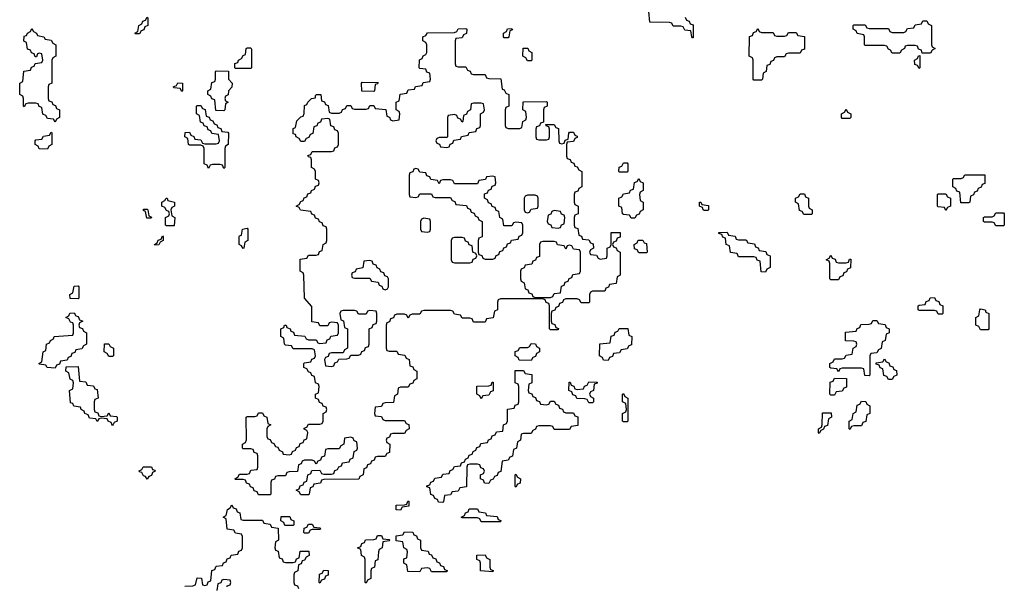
# Model space of a CAD drawing. Header units: inches. Extents: x 2777885 to 2884230, y 684484 to 829189.
# Tile 62 of 239: x 2860006 to 2865134, y 731430 to 734380. Entities that reach past the tile are written whole.
import ezdxf

# ---------------------------------------------------------------- set-up
doc = ezdxf.new("R2010")
doc.units = ezdxf.units.IN
doc.header["$MEASUREMENT"] = 0
doc.layers.add('C8763', color=7, linetype='Continuous')

msp = doc.modelspace()

# ---------------------------------------------------------------- linework, layer by layer
at = {"layer": 'C8763', "color": 6}
for points in [[(2860610, 734306), (2860606, 734310), (2860622, 734318), (2860626, 734350), (2860642, 734358), (2860647.3, 734372.7), (2860662, 734378), (2860670, 734394), (2860674, 734390), (2860674, 734350), (2860658, 734342), (2860652.7, 734327.3), (2860638, 734322), (2860630, 734306)], [(2860190, 733846), (2860182, 733862), (2860150, 733866), (2860142, 733882), (2860127.3, 733887.3), (2860122, 733922), (2860107.3, 733927.3), (2860102, 733942), (2860090, 733946), (2860050, 733946), (2860038, 733942), (2860030, 733926), (2860026, 733930), (2860026, 733970), (2860022, 733982), (2860006, 733990), (2860006, 734050), (2860022, 734058), (2860027.3, 734112.7), (2860062, 734118), (2860067.3, 734132.7), (2860082, 734138), (2860087.3, 734152.7), (2860122, 734158), (2860126, 734170), (2860122, 734202), (2860110, 734206), (2860098, 734202), (2860092.7, 734187.3), (2860087.3, 734187.3), (2860082, 734202), (2860067.3, 734207.3), (2860062, 734222), (2860047.3, 734227.3), (2860042, 734262), (2860028.4, 734268.4), (2860030, 734294), (2860042, 734298), (2860046, 734310), (2860062, 734318), (2860070, 734334), (2860078, 734318), (2860094, 734310), (2860098, 734298), (2860131.3, 734291.3), (2860138, 734278), (2860170, 734274), (2860178, 734258), (2860194, 734250), (2860194, 734190), (2860178, 734182), (2860174, 734170), (2860174, 734050), (2860158, 734042), (2860154, 734030), (2860154, 733970), (2860158, 733958), (2860172.7, 733952.7), (2860178, 733938), (2860192.7, 733932.7), (2860198, 733918), (2860214, 733910), (2860214, 733870), (2860198, 733862)], [(2862290, 734134), (2862330, 734134), (2862338, 734118), (2862352.7, 734112.7), (2862358, 734098), (2862370, 734094), (2862430, 734094), (2862438, 734078), (2862450, 734074), (2862512.7, 734072.7), (2862518, 734018), (2862530, 734014), (2862538, 733998), (2862554, 733990), (2862554, 733930), (2862538, 733922), (2862534, 733910), (2862534, 733830), (2862538, 733818), (2862550, 733814), (2862610, 733814), (2862622, 733818), (2862626, 733850), (2862642, 733858), (2862646, 733870), (2862642, 733902), (2862626, 733910), (2862627.3, 733952.7), (2862750, 733954), (2862754, 733950), (2862754, 733930), (2862738, 733922), (2862734, 733910), (2862734, 733846), (2862718, 733842), (2862712.7, 733827.3), (2862698, 733822), (2862694, 733810), (2862694, 733770), (2862698, 733758), (2862710, 733754), (2862750, 733754), (2862762, 733758), (2862766, 733770), (2862766, 733810), (2862762, 733822), (2862747.3, 733827.3), (2862746, 733834), (2862790, 733834), (2862798, 733818), (2862812.7, 733812.7), (2862814, 733750), (2862818, 733738), (2862830, 733734), (2862842, 733738), (2862847.3, 733752.7), (2862862, 733758), (2862866, 733790), (2862870, 733794), (2862890, 733794), (2862898, 733778), (2862910, 733774), (2862910, 733766), (2862898, 733762), (2862890, 733746), (2862858, 733742), (2862854, 733730), (2862854, 733670), (2862858, 733658), (2862872.7, 733652.7), (2862878, 733638), (2862892.7, 733632.7), (2862898, 733618), (2862910, 733614), (2862918, 733598), (2862934, 733590), (2862934, 733510), (2862918, 733502), (2862912.7, 733487.3), (2862898, 733482), (2862894, 733470), (2862894, 733430), (2862898, 733418), (2862914, 733410), (2862914, 733370), (2862898, 733362), (2862894, 733350), (2862894, 733310), (2862898, 733298), (2862912.7, 733292.7), (2862918, 733258), (2862932.7, 733252.7), (2862938, 733238), (2862970, 733234), (2862978, 733218), (2862992.7, 733212.7), (2862994, 733190), (2862978, 733182), (2862974, 733170), (2862978, 733158), (2863010, 733154), (2863018, 733138), (2863030, 733134), (2863062, 733138), (2863066, 733150), (2863066, 733190), (2863082, 733198), (2863086, 733210), (2863087.3, 733272.7), (2863132.7, 733272.7), (2863132.7, 733247.3), (2863118, 733242), (2863112.7, 733227.3), (2863098, 733222), (2863094, 733210), (2863098, 733198), (2863112.7, 733192.7), (2863118, 733178), (2863134, 733170), (2863134, 733050), (2863118, 733042), (2863112.7, 733007.3), (2863078, 733002), (2863072.7, 732987.3), (2863058, 732982), (2863052.7, 732967.3), (2862990, 732966), (2862978, 732962), (2862974, 732950), (2862974, 732910), (2862970, 732906), (2862930, 732906), (2862922, 732922), (2862910, 732926), (2862850, 732926), (2862838, 732922), (2862832.7, 732907.3), (2862818, 732902), (2862812.7, 732887.3), (2862798, 732882), (2862792.7, 732867.3), (2862778, 732862), (2862774, 732850), (2862774, 732810), (2862778, 732798), (2862792.7, 732792.7), (2862798, 732778), (2862812.7, 732772.7), (2862810, 732766), (2862770, 732766), (2862766, 732770), (2862766, 732890), (2862762, 732902), (2862747.3, 732907.3), (2862742, 732922), (2862730, 732926), (2862510, 732926), (2862498, 732922), (2862494, 732910), (2862494, 732870), (2862478, 732862), (2862472.7, 732827.3), (2862438, 732822), (2862430, 732806), (2862370, 732806), (2862362, 732822), (2862350, 732826), (2862310, 732826), (2862302, 732842), (2862270, 732846), (2862262, 732862), (2862250, 732866), (2862110, 732866), (2862098, 732862), (2862090, 732846), (2862050, 732846), (2862038, 732842), (2862030, 732826), (2862022, 732842), (2862010, 732846), (2861970, 732846), (2861958, 732842), (2861952.7, 732827.3), (2861938, 732822), (2861932.7, 732807.3), (2861918, 732802), (2861914, 732790), (2861914, 732670), (2861918, 732658), (2861930, 732654), (2861970, 732654), (2861978, 732638), (2862012.7, 732632.7), (2862018, 732618), (2862034, 732610), (2862038, 732578), (2862052.7, 732572.7), (2862058, 732558), (2862074, 732550), (2862074, 732510), (2862058, 732502), (2862052.7, 732487.3), (2862038, 732482), (2862030, 732466), (2861990, 732466), (2861978, 732462), (2861974, 732430), (2861958, 732422), (2861952.7, 732387.3), (2861910, 732386), (2861898, 732382), (2861890, 732366), (2861858, 732362), (2861854, 732330), (2861858, 732318), (2861890, 732314), (2861898, 732298), (2861910, 732294), (2862010, 732294), (2862018, 732278), (2862032.7, 732272.7), (2862034, 732250), (2862018, 732242), (2862010, 732226), (2861950, 732226), (2861938, 732222), (2861932.7, 732207.3), (2861918, 732202), (2861914, 732190), (2861918, 732178), (2861934, 732170), (2861932.7, 732127.3), (2861918, 732122), (2861910, 732106), (2861870, 732106), (2861858, 732102), (2861852.7, 732087.3), (2861838, 732082), (2861832.7, 732067.3), (2861818, 732062), (2861812.7, 732047.3), (2861798, 732042), (2861794, 732010), (2861778, 732002), (2861772.7, 731987.3), (2861590, 731986), (2861578, 731982), (2861572.7, 731967.3), (2861538, 731962), (2861532.7, 731947.3), (2861518, 731942), (2861514, 731910), (2861510, 731906), (2861470, 731906), (2861462, 731922), (2861446, 731930), (2861462, 731938), (2861467.3, 731952.7), (2861482, 731958), (2861487.3, 731972.7), (2861502, 731978), (2861506, 732010), (2861522, 732018), (2861527.3, 732032.7), (2861570, 732034), (2861578, 732018), (2861590, 732014), (2861630, 732014), (2861642, 732018), (2861647.3, 732032.7), (2861662, 732038), (2861667.3, 732052.7), (2861682, 732058), (2861687.3, 732072.7), (2861722, 732078), (2861727.3, 732092.7), (2861742, 732098), (2861747.3, 732132.7), (2861762, 732138), (2861766, 732150), (2861762, 732182), (2861747.3, 732187.3), (2861742, 732202), (2861730, 732206), (2861698, 732202), (2861694, 732170), (2861678, 732162), (2861670, 732146), (2861610, 732146), (2861598, 732142), (2861592.7, 732107.3), (2861578, 732102), (2861572.7, 732087.3), (2861558, 732082), (2861550, 732066), (2861542, 732082), (2861530, 732086), (2861490, 732086), (2861478, 732082), (2861472.7, 732067.3), (2861458, 732062), (2861452.7, 732027.3), (2861410, 732026), (2861398, 732022), (2861390, 732006), (2861350, 732006), (2861338, 732002), (2861332.7, 731987.3), (2861318, 731982), (2861314, 731970), (2861314, 731910), (2861310, 731906), (2861250, 731906), (2861242, 731922), (2861227.3, 731927.3), (2861222, 731942), (2861207.3, 731947.3), (2861202, 731962), (2861187.3, 731967.3), (2861182, 731982), (2861170, 731986), (2861130, 731986), (2861126, 731990), (2861142, 731998), (2861150, 732014), (2861190, 732014), (2861202, 732018), (2861210, 732034), (2861242, 732038), (2861246, 732050), (2861246, 732110), (2861242, 732122), (2861227.3, 732127.3), (2861222, 732142), (2861210, 732146), (2861170, 732146), (2861166, 732150), (2861166, 732170), (2861182, 732178), (2861187.3, 732192.7), (2861186, 732310), (2861190, 732314), (2861230, 732314), (2861242, 732318), (2861250, 732334), (2861270, 732334), (2861278, 732318), (2861294, 732310), (2861298, 732278), (2861314, 732270), (2861298, 732262), (2861294, 732250), (2861294, 732210), (2861298, 732198), (2861310, 732194), (2861318, 732178), (2861330, 732174), (2861338, 732158), (2861350, 732154), (2861358, 732138), (2861374, 732130), (2861378, 732118), (2861410, 732114), (2861422, 732118), (2861427.3, 732132.7), (2861442, 732138), (2861447.3, 732152.7), (2861462, 732158), (2861467.3, 732172.7), (2861482, 732178), (2861487.3, 732192.7), (2861502, 732198), (2861506, 732230), (2861502, 732242), (2861487.3, 732247.3), (2861487.3, 732252.7), (2861502, 732258), (2861510, 732274), (2861570, 732274), (2861582, 732278), (2861586, 732290), (2861586, 732330), (2861602, 732338), (2861606, 732350), (2861602, 732362), (2861587.3, 732367.3), (2861582, 732382), (2861567.3, 732387.3), (2861562, 732402), (2861546, 732410), (2861546, 732430), (2861562, 732438), (2861566, 732470), (2861562, 732482), (2861546, 732490), (2861542, 732522), (2861527.3, 732527.3), (2861522, 732542), (2861510, 732546), (2861502, 732562), (2861486, 732570), (2861486, 732590), (2861490, 732594), (2861522, 732598), (2861527.3, 732612.7), (2861542, 732618), (2861546, 732630), (2861542, 732662), (2861530, 732666), (2861430, 732666), (2861422, 732682), (2861390, 732686), (2861386, 732690), (2861382, 732722), (2861366, 732730), (2861366, 732770), (2861382, 732778), (2861386, 732790), (2861394, 732790), (2861398, 732778), (2861414, 732770), (2861418, 732758), (2861432.7, 732752.7), (2861438, 732738), (2861491.6, 732731.6), (2861498, 732718), (2861510, 732714), (2861550, 732714), (2861558, 732698), (2861570, 732694), (2861602, 732698), (2861607.3, 732712.7), (2861622, 732718), (2861627.3, 732732.7), (2861662, 732738), (2861666, 732750), (2861666, 732790), (2861662, 732802), (2861630, 732806), (2861618, 732802), (2861610, 732786), (2861570, 732786), (2861562, 732802), (2861527.3, 732807.3), (2861527.3, 732887.3), (2861489.2, 732930), (2861486, 733050), (2861482, 733062), (2861466, 733070), (2861467.3, 733132.7), (2861502, 733138), (2861510, 733154), (2861550, 733154), (2861562, 733158), (2861567.3, 733172.7), (2861582, 733178), (2861586, 733210), (2861602, 733218), (2861606, 733230), (2861606, 733290), (2861602, 733302), (2861587.3, 733307.3), (2861582, 733322), (2861567.3, 733327.3), (2861562, 733342), (2861547.3, 733347.3), (2861542, 733362), (2861527.3, 733367.3), (2861522, 733382), (2861468.4, 733388.4), (2861462, 733402), (2861446, 733410), (2861462, 733418), (2861470, 733434), (2861482, 733438), (2861487.3, 733452.7), (2861502, 733458), (2861507.3, 733472.7), (2861522, 733478), (2861526, 733490), (2861542, 733498), (2861547.3, 733512.7), (2861562, 733518), (2861566, 733530), (2861562, 733542), (2861546, 733550), (2861546, 733590), (2861542, 733602), (2861526, 733610), (2861526, 733650), (2861522, 733662), (2861510, 733666), (2861507.3, 733672.7), (2861522, 733678), (2861530, 733694), (2861630, 733694), (2861642, 733698), (2861647.3, 733712.7), (2861662, 733718), (2861666, 733730), (2861666, 733790), (2861662, 733802), (2861647.3, 733807.3), (2861642, 733822), (2861627.3, 733827.3), (2861622, 733862), (2861610, 733866), (2861578, 733862), (2861572.7, 733847.3), (2861558, 733842), (2861552.7, 733827.3), (2861538, 733822), (2861532.7, 733787.3), (2861518, 733782), (2861512.7, 733767.3), (2861498, 733762), (2861490, 733746), (2861470, 733746), (2861462, 733762), (2861446, 733770), (2861442, 733782), (2861430, 733786), (2861430, 733814), (2861442, 733818), (2861450, 733854), (2861470, 733874), (2861482, 733878), (2861488, 733892), (2861490, 733934), (2861502, 733938), (2861506, 733950), (2861526, 733970), (2861546, 733974), (2861546, 733986), (2861551.3, 733991.3), (2861574, 733990), (2861578, 733958), (2861592.7, 733952.7), (2861598, 733938), (2861612.7, 733932.7), (2861618, 733898), (2861630, 733894), (2861670, 733894), (2861682, 733898), (2861687.3, 733912.7), (2861702, 733918), (2861710, 733934), (2861730, 733934), (2861738, 733918), (2861750, 733914), (2861810, 733914), (2861822, 733918), (2861830, 733934), (2861850, 733934), (2861858, 733918), (2861912.7, 733912.7), (2861918, 733878), (2861932.7, 733872.7), (2861938, 733858), (2861950, 733854), (2861982, 733858), (2861986, 733890), (2861982, 733902), (2861966, 733910), (2861966, 733950), (2861982, 733958), (2861987.3, 733992.7), (2862022, 733998), (2862030, 734014), (2862062, 734018), (2862067.3, 734032.7), (2862102, 734038), (2862107.3, 734052.7), (2862142, 734058), (2862146, 734070), (2862142, 734102), (2862127.3, 734107.3), (2862122, 734122), (2862090, 734126), (2862086, 734130), (2862088.4, 734171.6), (2862102, 734178), (2862107.3, 734192.7), (2862122, 734198), (2862126, 734210), (2862126, 734250), (2862122, 734262), (2862106, 734270), (2862106, 734290), (2862122, 734298), (2862130, 734311.3), (2862270, 734314), (2862282, 734318), (2862290, 734332), (2862330, 734334), (2862334, 734330), (2862332.7, 734307.3), (2862318, 734302), (2862310, 734286), (2862278, 734282), (2862274, 734270), (2862274, 734150), (2862278, 734138)], [(2862530, 734286), (2862526, 734290), (2862526, 734310), (2862542, 734318), (2862547.3, 734332.7), (2862570, 734334), (2862572.7, 734327.3), (2862558, 734322), (2862554, 734290), (2862550, 734286)], [(2863870, 734314), (2863930, 734314), (2863938, 734298), (2863950, 734294), (2863990, 734294), (2864002, 734298), (2864010, 734314), (2864050, 734314), (2864058, 734298), (2864092.7, 734292.7), (2864092.7, 734227.3), (2864078, 734222), (2864070, 734206), (2864010, 734206), (2863998, 734202), (2863990, 734186), (2863950, 734186), (2863938, 734182), (2863932.7, 734167.3), (2863918, 734162), (2863912.7, 734147.3), (2863898, 734142), (2863894, 734110), (2863878, 734102), (2863874, 734070), (2863870, 734066), (2863830, 734066), (2863826, 734070), (2863826, 734170), (2863822, 734182), (2863806, 734190), (2863807.3, 734292.7), (2863822, 734298), (2863827.3, 734312.7), (2863842, 734318), (2863850, 734334), (2863858, 734318)], [(2864706, 734206), (2864702, 734222), (2864687.3, 734227.3), (2864682, 734242), (2864670, 734246), (2864630, 734246), (2864618, 734242), (2864614, 734230), (2864598, 734222), (2864590, 734206), (2864550, 734206), (2864542, 734222), (2864530, 734226), (2864522, 734242), (2864510, 734246), (2864410, 734246), (2864406, 734250), (2864406, 734290), (2864402, 734302), (2864367.3, 734307.3), (2864362, 734322), (2864346, 734330), (2864346, 734350), (2864350, 734354), (2864410, 734354), (2864418, 734338), (2864430, 734334), (2864530, 734334), (2864538, 734318), (2864550, 734314), (2864610, 734314), (2864622, 734318), (2864630, 734334), (2864662, 734338), (2864670, 734354), (2864702, 734358), (2864710, 734374), (2864730, 734374), (2864738, 734358), (2864754, 734350), (2864754, 734250), (2864758, 734238), (2864774, 734230), (2864758, 734222), (2864750, 734206)], [(2861130, 734126), (2861126, 734130), (2861127.3, 734152.7), (2861142, 734158), (2861146, 734170), (2861162, 734178), (2861170, 734194), (2861182, 734198), (2861186, 734230), (2861190, 734234), (2861210, 734234), (2861212.7, 734227.3), (2861214, 734130), (2861210, 734126)], [(2862650, 734166), (2862642, 734182), (2862626, 734190), (2862628.4, 734231.6), (2862651.6, 734231.6), (2862658, 734218), (2862674, 734210), (2862674, 734170), (2862670, 734166)], [(2864690, 734126), (2864682, 734142), (2864667.3, 734147.3), (2864666, 734170), (2864682, 734178), (2864687.3, 734192.7), (2864694, 734194), (2864694, 734130)], [(2861070, 733906), (2861027.3, 733907.3), (2861022, 733962), (2861007.3, 733967.3), (2861002, 733982), (2860986, 733990), (2860986, 734010), (2861002, 734018), (2861007.3, 734052.7), (2861022, 734058), (2861026, 734070), (2861026, 734110), (2861030, 734114), (2861092.7, 734112.7), (2861094, 734070), (2861112, 734050), (2861111.6, 734028.4), (2861094, 734010), (2861091.6, 733988.4), (2861078, 733982), (2861074, 733970), (2861078, 733958), (2861092, 733950), (2861078, 733942), (2861074, 733910)], [(2860850, 734006), (2860842, 734022), (2860810, 734026), (2860806, 734030), (2860822, 734038), (2860830, 734052), (2860854, 734050), (2860854, 734010)], [(2861850, 734006), (2861787.3, 734007.3), (2861786, 734050), (2861790, 734054), (2861872.7, 734052.7), (2861870, 734046), (2861858, 734042), (2861854, 734010)], [(2861070, 733606), (2861062, 733622), (2861050, 733626), (2861010, 733626), (2860998, 733622), (2860990, 733606), (2860982, 733622), (2860966, 733630), (2860966, 733710), (2860962, 733722), (2860950, 733726), (2860890, 733726), (2860886, 733730), (2860882, 733762), (2860866, 733770), (2860867.3, 733792.7), (2860890, 733794), (2860898, 733778), (2860912.7, 733772.7), (2860918, 733758), (2860950, 733754), (2860958, 733738), (2860970, 733734), (2861030, 733734), (2861042, 733738), (2861046, 733750), (2861042, 733782), (2861007.3, 733787.3), (2861002, 733802), (2860987.3, 733807.3), (2860982, 733822), (2860967.3, 733827.3), (2860962, 733842), (2860947.3, 733847.3), (2860942, 733882), (2860926, 733890), (2860926, 733930), (2860930, 733934), (2860950, 733934), (2860958, 733918), (2860972.7, 733912.7), (2860978, 733878), (2860992.7, 733872.7), (2860998, 733858), (2861012.7, 733852.7), (2861018, 733838), (2861032.7, 733832.7), (2861038, 733818), (2861052.7, 733812.7), (2861058, 733798), (2861090, 733794), (2861094, 733790), (2861092, 733730), (2861078, 733722), (2861074, 733710), (2861074, 733610)], [(2862410, 733946), (2862370, 733946), (2862358, 733942), (2862354, 733910), (2862338, 733902), (2862332.7, 733887.3), (2862318, 733882), (2862314, 733850), (2862310, 733846), (2862302, 733862), (2862287.3, 733867.3), (2862282, 733882), (2862270, 733886), (2862238, 733882), (2862234, 733870), (2862234, 733770), (2862230, 733766), (2862190, 733766), (2862178, 733762), (2862174, 733750), (2862178, 733738), (2862192.7, 733732.7), (2862198, 733718), (2862230, 733714), (2862242, 733718), (2862247.3, 733732.7), (2862262, 733738), (2862267.3, 733752.7), (2862302, 733758), (2862307.3, 733772.7), (2862342, 733778), (2862347.3, 733792.7), (2862382, 733798), (2862387.3, 733812.7), (2862402, 733818), (2862406, 733830), (2862406, 733890), (2862422, 733898), (2862426, 733910), (2862422, 733942)], [(2864290, 733866), (2864286, 733870), (2864286, 733890), (2864302, 733898), (2864310, 733914), (2864318, 733898), (2864334, 733890), (2864334, 733870), (2864330, 733866)], [(2860150, 733706), (2860107.3, 733707.3), (2860102, 733722), (2860086, 733730), (2860086, 733750), (2860090, 733754), (2860122, 733758), (2860130, 733774), (2860162, 733778), (2860170, 733794), (2860174, 733790), (2860174, 733730), (2860158, 733722)], [(2863130, 733586), (2863126, 733590), (2863127.3, 733612.7), (2863142, 733618), (2863150, 733634), (2863170, 733634), (2863174, 733630), (2863174, 733590), (2863170, 733586)], [(2862070, 733606), (2862058, 733602), (2862052.7, 733587.3), (2862038, 733582), (2862034, 733570), (2862034, 733470), (2862038, 733458), (2862070, 733454), (2862082, 733458), (2862090, 733474), (2862150, 733474), (2862158, 733458), (2862170, 733454), (2862250, 733454), (2862258, 733438), (2862272.7, 733432.7), (2862278, 733418), (2862332.7, 733412.7), (2862338, 733398), (2862352.7, 733392.7), (2862358, 733378), (2862372.7, 733372.7), (2862378, 733358), (2862392.7, 733352.7), (2862398, 733338), (2862414, 733330), (2862414, 733250), (2862398, 733242), (2862394, 733230), (2862394, 733170), (2862398, 733158), (2862412.7, 733152.7), (2862418, 733138), (2862430, 733134), (2862470, 733134), (2862482, 733138), (2862487.3, 733152.7), (2862502, 733158), (2862507.3, 733172.7), (2862522, 733178), (2862527.3, 733192.7), (2862542, 733198), (2862547.3, 733212.7), (2862562, 733218), (2862567.3, 733232.7), (2862602, 733238), (2862607.3, 733252.7), (2862622, 733258), (2862626, 733270), (2862626, 733310), (2862622, 733322), (2862590, 733326), (2862578, 733322), (2862570, 733306), (2862527.3, 733307.3), (2862522, 733342), (2862506, 733350), (2862502, 733382), (2862487.3, 733387.3), (2862482, 733402), (2862467.3, 733407.3), (2862462, 733422), (2862447.3, 733427.3), (2862442, 733442), (2862426, 733450), (2862427.3, 733472.7), (2862442, 733478), (2862447.3, 733492.7), (2862462, 733498), (2862467.3, 733512.7), (2862482, 733518), (2862486, 733530), (2862482, 733562), (2862470, 733566), (2862438, 733562), (2862432.7, 733547.3), (2862398, 733542), (2862390, 733526), (2862270, 733526), (2862262, 733542), (2862250, 733546), (2862210, 733546), (2862198, 733542), (2862190, 733526), (2862182, 733542), (2862147.3, 733547.3), (2862142, 733562), (2862127.3, 733567.3), (2862122, 733582), (2862090, 733586), (2862082, 733602)], [(2864950, 733426), (2864907.3, 733427.3), (2864902, 733482), (2864887.3, 733487.3), (2864882, 733502), (2864866, 733510), (2864866, 733550), (2864870, 733554), (2864910, 733554), (2864922, 733558), (2864926, 733570), (2864932.7, 733572.7), (2865032.7, 733572.7), (2865032.7, 733527.3), (2865018, 733522), (2865012.7, 733507.3), (2864998, 733502), (2864992.7, 733487.3), (2864978, 733482), (2864972.7, 733467.3), (2864958, 733462), (2864954, 733430)], [(2863190, 733346), (2863182, 733362), (2863150, 733366), (2863146, 733370), (2863142, 733402), (2863126, 733410), (2863126, 733450), (2863142, 733458), (2863150, 733474), (2863182, 733478), (2863187.3, 733492.7), (2863202, 733498), (2863207.3, 733532.7), (2863222, 733538), (2863230, 733554), (2863238, 733538), (2863254, 733530), (2863254, 733490), (2863238, 733482), (2863234, 733470), (2863238, 733438), (2863254, 733430), (2863254, 733390), (2863238, 733382), (2863232.7, 733367.3), (2863218, 733362), (2863210, 733346)], [(2862690, 733466), (2862650, 733466), (2862638, 733462), (2862634, 733450), (2862634, 733390), (2862638, 733378), (2862650, 733374), (2862662, 733378), (2862670, 733394), (2862702, 733398), (2862706, 733410), (2862706, 733450), (2862702, 733462)], [(2864090, 733366), (2864082, 733382), (2864067.3, 733387.3), (2864062, 733422), (2864046, 733430), (2864046, 733450), (2864062, 733458), (2864070, 733474), (2864092.7, 733472.7), (2864098, 733458), (2864114, 733450), (2864114, 733410), (2864118, 733398), (2864134, 733390), (2864134, 733370), (2864130, 733366)], [(2864830, 733386), (2864822, 733402), (2864790, 733406), (2864786, 733410), (2864786, 733470), (2864790, 733474), (2864830, 733474), (2864838, 733458), (2864854, 733450), (2864854, 733410), (2864838, 733402)], [(2860770, 733306), (2860766, 733310), (2860766, 733350), (2860782, 733358), (2860786, 733370), (2860782, 733382), (2860770, 733386), (2860762, 733402), (2860746, 733410), (2860746, 733430), (2860762, 733438), (2860768.7, 733451.3), (2860774, 733450), (2860778, 733438), (2860812, 733430), (2860811.6, 733408.4), (2860798, 733402), (2860794, 733390), (2860798, 733358), (2860814, 733350), (2860810, 733306)], [(2863570, 733386), (2863566, 733390), (2863562, 733402), (2863546, 733410), (2863546, 733430), (2863554, 733430), (2863558, 733418), (2863592.7, 733412.7), (2863594, 733390), (2863590, 733386)], [(2860690, 733346), (2860667.3, 733347.3), (2860662, 733382), (2860650, 733386), (2860650, 733394), (2860670, 733394), (2860674, 733390), (2860678, 733358), (2860692.7, 733352.7)], [(2862790, 733386), (2862778, 733382), (2862772.7, 733367.3), (2862758, 733362), (2862754, 733330), (2862758, 733318), (2862772.7, 733312.7), (2862778, 733298), (2862810, 733294), (2862822, 733298), (2862827.3, 733312.7), (2862842, 733318), (2862846, 733350), (2862842, 733362), (2862827.3, 733367.3), (2862822, 733382)], [(2865090, 733306), (2865082, 733322), (2865070, 733326), (2865030, 733326), (2865026, 733330), (2865026, 733350), (2865030, 733354), (2865070, 733354), (2865082, 733358), (2865090, 733374), (2865130, 733374), (2865134, 733370), (2865134, 733310), (2865130, 733306)], [(2862110, 733346), (2862098, 733342), (2862094, 733330), (2862094, 733290), (2862098, 733278), (2862130, 733274), (2862142, 733278), (2862146, 733290), (2862146, 733330), (2862142, 733342)], [(2860710, 733206), (2860708, 733210), (2860722, 733218), (2860727.3, 733232.7), (2860742, 733238), (2860750, 733254), (2860754, 733250), (2860754, 733230), (2860738, 733222), (2860730, 733208)], [(2861170, 733188), (2861162, 733202), (2861148.7, 733210), (2861149.1, 733250.9), (2861150, 733254), (2861162, 733258), (2861166, 733290), (2861190, 733294), (2861194, 733290), (2861194, 733230), (2861178, 733222), (2861174, 733190)], [(2863750, 733234), (2863790, 733234), (2863798, 733218), (2863832.7, 733212.7), (2863838, 733198), (2863852.7, 733192.7), (2863858, 733178), (2863892.7, 733172.7), (2863898, 733158), (2863914, 733150), (2863914, 733090), (2863898, 733082), (2863890, 733066), (2863867.3, 733067.3), (2863862, 733122), (2863847.3, 733127.3), (2863842, 733142), (2863830, 733146), (2863750, 733146), (2863742, 733162), (2863707.3, 733167.3), (2863702, 733202), (2863686, 733210), (2863682, 733242), (2863667.3, 733247.3), (2863662, 733262), (2863647.3, 733267.3), (2863647.3, 733272.7), (2863690, 733274), (2863698, 733258), (2863732.7, 733252.7), (2863738, 733238)], [(2862310, 733246), (2862270, 733246), (2862258, 733242), (2862254, 733230), (2862254, 733130), (2862258, 733118), (2862270, 733114), (2862350, 733114), (2862362, 733118), (2862367.3, 733132.7), (2862382, 733138), (2862386, 733150), (2862382, 733162), (2862366, 733170), (2862362, 733202), (2862347.3, 733207.3), (2862342, 733222), (2862327.3, 733227.3), (2862322, 733242)], [(2862790, 733226), (2862730, 733226), (2862718, 733222), (2862714, 733210), (2862712.7, 733147.3), (2862698, 733142), (2862692.7, 733127.3), (2862678, 733122), (2862672.7, 733107.3), (2862638, 733102), (2862632.7, 733087.3), (2862618, 733082), (2862614, 733070), (2862614, 733030), (2862618, 733018), (2862634, 733010), (2862638, 732978), (2862652.7, 732972.7), (2862658, 732958), (2862672.7, 732952.7), (2862678, 732938), (2862690, 732934), (2862770, 732934), (2862782, 732938), (2862790, 732954), (2862822, 732958), (2862827.3, 732992.7), (2862842, 732998), (2862847.3, 733012.7), (2862862, 733018), (2862867.3, 733032.7), (2862882, 733038), (2862887.3, 733052.7), (2862922, 733058), (2862926, 733070), (2862926, 733170), (2862922, 733182), (2862890, 733186), (2862882, 733202), (2862870, 733206), (2862858, 733202), (2862850, 733186), (2862842, 733202), (2862807.3, 733207.3), (2862802, 733222)], [(2863230, 733166), (2863222, 733182), (2863207.3, 733187.3), (2863206, 733210), (2863222, 733218), (2863227.3, 733232.7), (2863251.6, 733231.6), (2863258, 733218), (2863270, 733214), (2863274, 733170), (2863270, 733166)], [(2864270, 733114), (2864310, 733114), (2864322, 733118), (2864327.3, 733132.7), (2864334, 733134), (2864332.7, 733087.3), (2864318, 733082), (2864312.7, 733067.3), (2864298, 733062), (2864292.7, 733047.3), (2864278, 733042), (2864270, 733026), (2864230, 733026), (2864226, 733030), (2864226, 733110), (2864222, 733122), (2864206, 733130), (2864222, 733138), (2864230, 733154), (2864238, 733138), (2864252.7, 733132.7), (2864258, 733118)], [(2861830, 733126), (2861798, 733122), (2861792.7, 733087.3), (2861758, 733082), (2861752.7, 733067.3), (2861738, 733062), (2861734, 733050), (2861738, 733038), (2861750, 733034), (2861830, 733034), (2861838, 733018), (2861872.7, 733012.7), (2861878, 732998), (2861892.7, 732992.7), (2861898, 732978), (2861910, 732974), (2861922, 732978), (2861926, 732990), (2861926, 733030), (2861922, 733042), (2861907.3, 733047.3), (2861902, 733062), (2861887.3, 733067.3), (2861882, 733082), (2861867.3, 733087.3), (2861862, 733102), (2861847.3, 733107.3), (2861842, 733122)], [(2860310, 732926), (2860268.4, 732928.4), (2860268, 732950), (2860282, 732958), (2860290, 732992), (2860310, 732994), (2860314, 732990), (2860314, 732930)], [(2864790, 732846), (2864782, 732862), (2864770, 732866), (2864690, 732866), (2864686, 732870), (2864686, 732890), (2864690, 732894), (2864722, 732898), (2864727.3, 732912.7), (2864742, 732918), (2864747.3, 732932.7), (2864770, 732934), (2864778, 732918), (2864792.7, 732912.7), (2864798, 732898), (2864814, 732890), (2864814, 732850), (2864810, 732846)], [(2860190, 732566), (2860148.4, 732568.4), (2860142, 732582), (2860110, 732586), (2860106, 732590), (2860122, 732598), (2860128.4, 732651.6), (2860142, 732658), (2860146, 732690), (2860162, 732698), (2860166, 732710), (2860182, 732718), (2860186, 732730), (2860282, 732738), (2860286, 732750), (2860286, 732790), (2860282, 732802), (2860270, 732806), (2860262, 732822), (2860246, 732830), (2860262, 732838), (2860267.3, 732852.7), (2860290, 732854), (2860298, 732838), (2860310, 732834), (2860318, 732818), (2860334, 732810), (2860318, 732802), (2860314, 732790), (2860318, 732778), (2860332.7, 732772.7), (2860338, 732758), (2860354, 732750), (2860354, 732690), (2860338, 732682), (2860330, 732666), (2860298, 732662), (2860292.7, 732647.3), (2860278, 732642), (2860272.7, 732627.3), (2860258, 732622), (2860252.7, 732607.3), (2860218, 732602), (2860212.7, 732587.3), (2860198, 732582)], [(2861830, 732866), (2861818, 732862), (2861810, 732846), (2861770, 732846), (2861762, 732862), (2861750, 732866), (2861690, 732866), (2861678, 732862), (2861674, 732850), (2861678, 732818), (2861692.7, 732812.7), (2861698, 732778), (2861714, 732770), (2861714, 732670), (2861698, 732662), (2861690, 732646), (2861630, 732646), (2861618, 732642), (2861612.7, 732627.3), (2861598, 732622), (2861594, 732610), (2861598, 732578), (2861630, 732574), (2861642, 732578), (2861647.3, 732592.7), (2861662, 732598), (2861667.3, 732612.7), (2861710, 732614), (2861722, 732618), (2861730, 732634), (2861770, 732634), (2861782, 732638), (2861787.3, 732652.7), (2861802, 732658), (2861807.3, 732672.7), (2861822, 732678), (2861826, 732690), (2861826, 732770), (2861842, 732778), (2861847.3, 732792.7), (2861862, 732798), (2861866, 732810), (2861866, 732850), (2861862, 732862)], [(2865010, 732766), (2865002, 732782), (2864986, 732790), (2864986, 732830), (2865002, 732838), (2865006, 732870), (2865010, 732874), (2865034, 732870), (2865038, 732858), (2865054, 732850), (2865054, 732770), (2865050, 732766)], [(2864430, 732526), (2864407.3, 732527.3), (2864402, 732562), (2864390, 732566), (2864290, 732566), (2864278, 732562), (2864270, 732546), (2864262, 732562), (2864230, 732566), (2864226, 732570), (2864226, 732590), (2864242, 732598), (2864250, 732614), (2864290, 732614), (2864302, 732618), (2864310, 732634), (2864342, 732638), (2864346, 732670), (2864362, 732678), (2864366, 732690), (2864362, 732702), (2864350, 732706), (2864307.3, 732707.3), (2864307.3, 732752.7), (2864362, 732758), (2864367.3, 732772.7), (2864382, 732778), (2864387.3, 732792.7), (2864430, 732794), (2864442, 732798), (2864450, 732814), (2864470, 732814), (2864478, 732798), (2864512.7, 732792.7), (2864518, 732778), (2864534, 732770), (2864534, 732750), (2864518, 732742), (2864514, 732710), (2864498, 732702), (2864492.7, 732667.3), (2864478, 732662), (2864470, 732646), (2864438, 732642), (2864434, 732630), (2864434, 732530)], [(2863070, 732606), (2863047.3, 732607.3), (2863042, 732622), (2863026, 732630), (2863027.3, 732692.7), (2863082, 732698), (2863087.3, 732732.7), (2863102, 732738), (2863107.3, 732752.7), (2863122, 732758), (2863127.3, 732772.7), (2863172.7, 732772.7), (2863178, 732738), (2863194, 732730), (2863192.7, 732687.3), (2863178, 732682), (2863170, 732666), (2863138, 732662), (2863130, 732646), (2863098, 732642), (2863092.7, 732627.3), (2863078, 732622)], [(2860470, 732626), (2860462, 732642), (2860446, 732650), (2860448.4, 732691.6), (2860470, 732692), (2860478, 732678), (2860494, 732670), (2860494, 732630), (2860490, 732626)], [(2862670, 732606), (2862607.3, 732607.3), (2862602, 732622), (2862586, 732630), (2862587.3, 732652.7), (2862602, 732658), (2862610, 732674), (2862650, 732674), (2862662, 732678), (2862670, 732694), (2862692.7, 732692.7), (2862698, 732678), (2862714, 732670), (2862714, 732650), (2862698, 732642), (2862692.7, 732627.3), (2862678, 732622)], [(2864530, 732506), (2864522, 732522), (2864507.3, 732527.3), (2864502, 732562), (2864487.3, 732567.3), (2864482, 732582), (2864467.3, 732587.3), (2864467.3, 732592.7), (2864502, 732598), (2864510, 732614), (2864518, 732598), (2864532.7, 732592.7), (2864538, 732578), (2864552.7, 732572.7), (2864558, 732558), (2864572.7, 732552.7), (2864574, 732530), (2864558, 732522), (2864550, 732506)], [(2860430, 732314), (2860462, 732318), (2860470, 732334), (2860478, 732318), (2860510, 732314), (2860514, 732310), (2860514, 732290), (2860498, 732282), (2860490, 732266), (2860482, 732282), (2860466, 732290), (2860462, 732302), (2860430, 732306), (2860418, 732302), (2860410, 732288), (2860402, 732302), (2860370, 732306), (2860362, 732322), (2860346, 732330), (2860342, 732342), (2860326, 732350), (2860322, 732362), (2860288.4, 732368.4), (2860282, 732382), (2860270, 732386), (2860266, 732450), (2860282, 732458), (2860286, 732490), (2860282, 732502), (2860268.4, 732508.4), (2860262, 732542), (2860246, 732550), (2860247.3, 732572.7), (2860310, 732574), (2860318, 732498), (2860350, 732494), (2860358, 732478), (2860390, 732474), (2860398, 732458), (2860410, 732454), (2860414, 732410), (2860398, 732402), (2860394, 732390), (2860394, 732350), (2860398, 732338), (2860412.7, 732332.7), (2860418, 732318)], [(2862750, 732374), (2862762, 732378), (2862770, 732394), (2862790, 732394), (2862798, 732378), (2862812.7, 732372.7), (2862818, 732358), (2862832.7, 732352.7), (2862838, 732338), (2862850, 732334), (2862890, 732334), (2862898, 732318), (2862912.7, 732312.7), (2862912.7, 732267.3), (2862878, 732262), (2862870, 732246), (2862790, 732246), (2862782, 732262), (2862770, 732266), (2862710, 732266), (2862698, 732262), (2862692.7, 732247.3), (2862678, 732242), (2862670, 732226), (2862630, 732226), (2862618, 732222), (2862614, 732190), (2862598, 732182), (2862594, 732150), (2862578, 732142), (2862572.7, 732107.3), (2862558, 732102), (2862550, 732086), (2862518, 732082), (2862512.7, 732027.3), (2862498, 732022), (2862492.7, 732007.3), (2862478, 732002), (2862472.7, 731987.3), (2862458, 731982), (2862450, 731966), (2862427.3, 731967.3), (2862422, 731982), (2862406, 731990), (2862406, 732010), (2862422, 732018), (2862426, 732030), (2862422, 732042), (2862407.3, 732047.3), (2862402, 732062), (2862390, 732066), (2862350, 732066), (2862338, 732062), (2862334, 732050), (2862332.7, 731947.3), (2862298, 731942), (2862290, 731926), (2862258, 731922), (2862250, 731906), (2862218, 731902), (2862214, 731870), (2862210, 731866), (2862187.3, 731867.3), (2862182, 731882), (2862167.3, 731887.3), (2862162, 731902), (2862147.3, 731907.3), (2862142, 731942), (2862127.3, 731947.3), (2862127.3, 731952.7), (2862142, 731958), (2862147.3, 731972.7), (2862162, 731978), (2862167.3, 731992.7), (2862202, 731998), (2862210, 732014), (2862242, 732018), (2862247.3, 732032.7), (2862262, 732038), (2862270, 732054), (2862302, 732058), (2862307.3, 732072.7), (2862322, 732078), (2862327.3, 732092.7), (2862342, 732098), (2862347.3, 732112.7), (2862362, 732118), (2862367.3, 732132.7), (2862382, 732138), (2862387.3, 732152.7), (2862402, 732158), (2862407.3, 732172.7), (2862442, 732178), (2862447.3, 732192.7), (2862462, 732198), (2862467.3, 732212.7), (2862482, 732218), (2862490, 732234), (2862522, 732238), (2862526, 732270), (2862542, 732278), (2862546, 732290), (2862547.3, 732352.7), (2862582, 732358), (2862587.3, 732372.7), (2862602, 732378), (2862606, 732390), (2862606, 732470), (2862602, 732482), (2862586, 732490), (2862587.3, 732552.7), (2862630, 732554), (2862638, 732538), (2862672.7, 732532.7), (2862674, 732490), (2862658, 732482), (2862654, 732450), (2862658, 732438), (2862672.7, 732432.7), (2862678, 732418), (2862692.7, 732412.7), (2862698, 732398), (2862712.7, 732392.7), (2862718, 732378)], [(2862410, 732406), (2862402, 732422), (2862386, 732430), (2862387.3, 732472.7), (2862450, 732474), (2862462, 732478), (2862467.3, 732492.7), (2862472.7, 732492.7), (2862472.7, 732447.3), (2862458, 732442), (2862450, 732426), (2862418, 732422)], [(2862970, 732386), (2862962, 732402), (2862950, 732406), (2862907.3, 732407.3), (2862902, 732422), (2862887.3, 732427.3), (2862882, 732442), (2862866, 732450), (2862867.3, 732492.7), (2862872.7, 732492.7), (2862878, 732478), (2862892.7, 732472.7), (2862898, 732458), (2862910, 732454), (2862942, 732458), (2862947.3, 732472.7), (2862962, 732478), (2862970, 732494), (2863012.7, 732492.7), (2863012.7, 732487.3), (2862998, 732482), (2862994, 732450), (2862978, 732442), (2862974, 732430), (2862978, 732418), (2862994, 732410), (2862994, 732390), (2862990, 732386)], [(2864230, 732426), (2864226, 732430), (2864227.3, 732492.7), (2864242, 732498), (2864250, 732514), (2864312.7, 732512.7), (2864312.7, 732467.3), (2864298, 732462), (2864290, 732446), (2864258, 732442), (2864250, 732426)], [(2863150, 732286), (2863146, 732290), (2863146, 732330), (2863162, 732338), (2863166, 732350), (2863162, 732382), (2863146, 732390), (2863146, 732430), (2863150, 732434), (2863158, 732418), (2863174, 732410), (2863174, 732290), (2863170, 732286)], [(2864330, 732246), (2864326, 732250), (2864326, 732290), (2864342, 732298), (2864346, 732330), (2864362, 732338), (2864367.3, 732372.7), (2864382, 732378), (2864390, 732394), (2864412.7, 732392.7), (2864418, 732378), (2864434, 732370), (2864434, 732330), (2864418, 732322), (2864412.7, 732287.3), (2864398, 732282), (2864390, 732266), (2864350, 732266), (2864338, 732262)], [(2864170, 732226), (2864166, 732230), (2864166, 732250), (2864182, 732258), (2864186, 732270), (2864187.3, 732332.7), (2864232.7, 732332.7), (2864234, 732310), (2864218, 732302), (2864212.7, 732267.3), (2864198, 732262), (2864192.7, 732247.3), (2864178, 732242)], [(2860670, 731988), (2860662, 732002), (2860650, 732006), (2860642, 732022), (2860630, 732026), (2860628, 732032), (2860642, 732038), (2860648.4, 732051.6), (2860691.6, 732051.6), (2860698, 732038), (2860710, 732034), (2860711.3, 732028.7), (2860698, 732022), (2860692.7, 732007.3), (2860678, 732002)], [(2862590, 731946), (2862586, 731950), (2862586, 732010), (2862590, 732014), (2862598, 731998), (2862614, 731990), (2862612.7, 731967.3), (2862598, 731962)], [(2861990, 731826), (2861967.3, 731827.3), (2861967.3, 731852.7), (2862010, 731854), (2862022, 731858), (2862027.3, 731872.7), (2862032.7, 731872.7), (2862032.7, 731847.3), (2861998, 731842)], [(2862410, 731766), (2862402, 731782), (2862390, 731786), (2862310, 731786), (2862306, 731790), (2862322, 731798), (2862327.3, 731812.7), (2862342, 731818), (2862347.3, 731832.7), (2862390, 731834), (2862398, 731818), (2862432.7, 731812.7), (2862438, 731798), (2862492.7, 731792.7), (2862498, 731778), (2862512.7, 731772.7), (2862510, 731766)], [(2861430, 731746), (2861387.3, 731747.3), (2861382, 731762), (2861366, 731770), (2861367.3, 731792.7), (2861412.7, 731792.7), (2861418, 731778), (2861434, 731770), (2861434, 731750)], [(2861490, 731706), (2861486, 731710), (2861487.3, 731732.7), (2861502, 731738), (2861510, 731754), (2861530, 731754), (2861538, 731738), (2861570, 731734), (2861574, 731730), (2861570, 731726), (2861530, 731726), (2861518, 731722), (2861510, 731706)], [(2861810, 731446), (2861806, 731450), (2861806, 731570), (2861802, 731582), (2861786, 731590), (2861782, 731622), (2861766, 731630), (2861782, 731638), (2861787.3, 731652.7), (2861802, 731658), (2861807.3, 731672.7), (2861850, 731674), (2861862, 731678), (2861870, 731694), (2861890, 731694), (2861898, 731678), (2861930, 731674), (2861934, 731670), (2861930, 731666), (2861898, 731662), (2861894, 731630), (2861878, 731622), (2861874, 731610), (2861871.6, 731568.4), (2861858, 731562), (2861854, 731530), (2861838, 731522), (2861834, 731510), (2861834, 731470), (2861818, 731462)], [(2862150, 731506), (2862142, 731522), (2862130, 731526), (2862098, 731522), (2862090, 731506), (2862027.3, 731507.3), (2862022, 731542), (2862006, 731550), (2862007.3, 731572.7), (2862022, 731578), (2862026, 731610), (2862022, 731622), (2862006, 731630), (2862002, 731662), (2861967.3, 731667.3), (2861967.3, 731692.7), (2862002, 731698), (2862010, 731714), (2862052.7, 731712.7), (2862058, 731698), (2862072.7, 731692.7), (2862078, 731678), (2862094, 731670), (2862094, 731630), (2862098, 731618), (2862132.7, 731612.7), (2862138, 731598), (2862150, 731594), (2862158, 731578), (2862172.7, 731572.7), (2862178, 731558), (2862192.7, 731552.7), (2862198, 731538), (2862212.7, 731532.7), (2862218, 731518), (2862232.7, 731512.7), (2862230, 731506)], [(2862470, 731506), (2862406, 731510), (2862406, 731550), (2862402, 731562), (2862386, 731570), (2862387.3, 731592.7), (2862430, 731594), (2862438, 731578), (2862454, 731570), (2862454, 731530), (2862458, 731518), (2862472.7, 731512.7)], [(2861570, 731446), (2861566, 731450), (2861567.3, 731492.7), (2861582, 731498), (2861590, 731514), (2861612.7, 731512.7), (2861612.7, 731487.3), (2861598, 731482), (2861592.7, 731467.3), (2861578, 731462)]]:
    msp.add_lwpolyline(points, close=True, dxfattribs=at)
for points in [[(2863472.7, 734392.7), (2863478, 734378), (2863492.7, 734372.7), (2863498, 734358), (2863512.7, 734352.7), (2863514, 734286), (2863510, 734286), (2863506, 734290), (2863502, 734322), (2863470, 734326), (2863462, 734342), (2863450, 734346), (2863410, 734346), (2863402, 734362), (2863390, 734366), (2863287.3, 734367.3), (2863282, 734422)], [(2860866, 731430), (2860907.3, 731432.7), (2860922, 731438), (2860930, 731474), (2860952.7, 731472.7), (2860958, 731438), (2860970, 731434), (2860982, 731438), (2860987.3, 731452.7), (2861002, 731458), (2861007.3, 731512.7), (2861022, 731518), (2861030, 731534), (2861062, 731538), (2861067.3, 731552.7), (2861082, 731558), (2861087.3, 731572.7), (2861102, 731578), (2861107.3, 731592.7), (2861142, 731598), (2861147.3, 731612.7), (2861162, 731618), (2861166, 731630), (2861166, 731690), (2861162, 731702), (2861130, 731706), (2861122, 731722), (2861087.3, 731727.3), (2861082, 731782), (2861066, 731790), (2861082, 731798), (2861088, 731830), (2861102, 731838), (2861110, 731854), (2861118, 731838), (2861132.7, 731832.7), (2861138, 731818), (2861152.7, 731812.7), (2861158, 731778), (2861170, 731774), (2861270, 731774), (2861278, 731758), (2861310, 731754), (2861318, 731738), (2861352.7, 731732.7), (2861354, 731670), (2861338, 731662), (2861334, 731630), (2861338, 731618), (2861352.7, 731612.7), (2861358, 731578), (2861372.7, 731572.7), (2861378, 731558), (2861390, 731554), (2861430, 731554), (2861442, 731558), (2861447.3, 731572.7), (2861462, 731578), (2861467.3, 731612.7), (2861512.7, 731612.7), (2861514, 731590), (2861498, 731582), (2861490, 731566), (2861478, 731562), (2861472.7, 731547.3), (2861458, 731542), (2861454, 731510), (2861438, 731502), (2861434, 731490), (2861434, 731450), (2861438, 731438), (2861452.7, 731432.7), (2861458, 731418)], [(2861087.3, 731427.3), (2861087.3, 731432.7), (2861102, 731438), (2861106, 731450), (2861102, 731462), (2861070, 731466), (2861058, 731462), (2861052.7, 731447.3), (2861038, 731442), (2861032.7, 731407.3)]]:
    msp.add_lwpolyline(points, dxfattribs=at)

doc.saveas('drawing.dxf')
